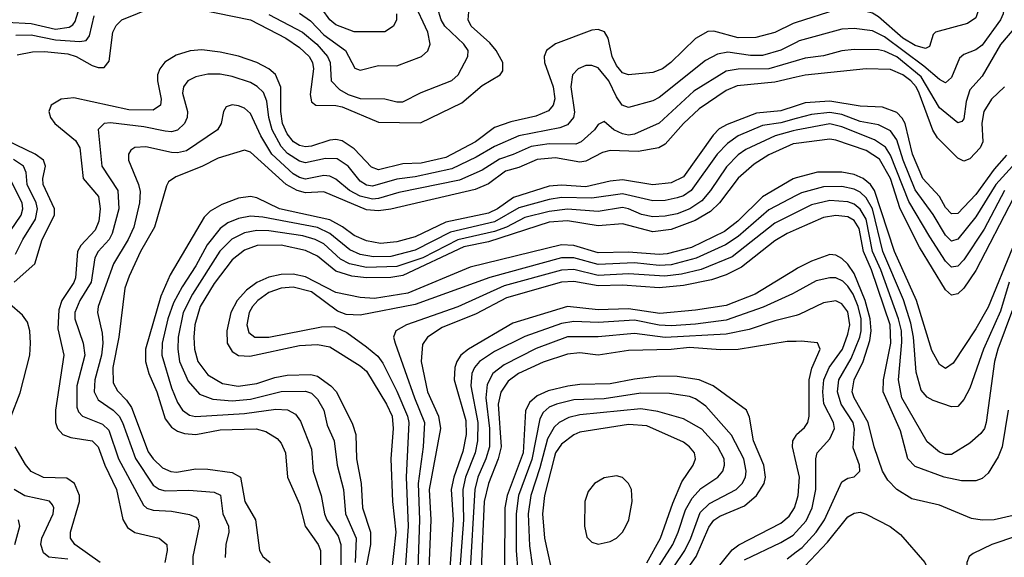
# Model space of a CAD drawing. Header units: inches. Extents: x 1308407 to 1441228, y 959628 to 1036311.
# Tile 40 of 256: x 1347452 to 1350683, y 982947 to 984711. Entities that reach past the tile are written whole.
import ezdxf

# ---------------------------------------------------------------- set-up
doc = ezdxf.new("R2010")
doc.units = ezdxf.units.IN
doc.header["$MEASUREMENT"] = 0
doc.layers.add('B3948', color=7, linetype='Continuous')
doc.layers.add('B3958', color=7, linetype='Continuous')

msp = doc.modelspace()

# ---------------------------------------------------------------- linework, layer by layer
at = {"layer": 'B3948', "color": 5}
for points, elevation in [([(1347410, 984702.7), (1347490, 984698.4), (1347570, 984679.7), (1347614.2, 984685.8), (1347626.6, 984693.4), (1347634.7, 984705.3), (1347660.9, 984790)], 3040), ([(1347444.1, 984595.9), (1347494.6, 984605.4), (1347533.5, 984606.5), (1347610, 984598.3), (1347637.5, 984590), (1347690, 984560.8), (1347710, 984553.8), (1347730, 984554), (1347745.5, 984574.5), (1347758.3, 984670), (1347768.8, 984691.2), (1347787.9, 984710), (1347890, 984751.6)], 3080), ([(1347990, 984754.6), (1348210, 984710.2), (1348325.4, 984650), (1348370, 984619.2), (1348402.1, 984590), (1348413.1, 984570), (1348416.2, 984550), (1348405.2, 984465.2), (1348410, 984441.6), (1348423.5, 984430), (1348490, 984429.7), (1348510, 984424.7), (1348630, 984374.7), (1348767.7, 984372.3), (1348902.5, 984437.5), (1348970, 984494.9), (1349029.2, 984530), (1349037.4, 984542.6), (1349037.6, 984570), (1349015.9, 984610), (1348995.1, 984635.1), (1348933.8, 984690), (1348924.2, 984710), (1348927.5, 984750)], 3080), ([(1348270, 984728.2), (1348379.9, 984670), (1348427, 984630), (1348462.7, 984590), (1348470.6, 984570), (1348474.2, 984510), (1348501.5, 984481.5), (1348530, 984465.1), (1348570, 984452.2), (1348650, 984451.5), (1348690, 984440.8), (1348710, 984441.5), (1348770, 984471.6), (1348870, 984511.2), (1348891.1, 984530), (1348922.3, 984590), (1348923.3, 984610), (1348909.6, 984630), (1348847.2, 984690), (1348834.9, 984710), (1348823, 984750)], 3060), ([(1348370, 984732.3), (1348406.8, 984706.8), (1348450, 984660.9), (1348521.1, 984610), (1348551.9, 984551.9), (1348570, 984544.9), (1348630, 984560.7), (1348690, 984559.2), (1348770.2, 984590), (1348791.4, 984608.6), (1348799.5, 984630), (1348791.1, 984670), (1348744.8, 984770)], 3040), ([(1347439.8, 984660.2), (1347490, 984661.2), (1347570, 984644.7), (1347650, 984639.5), (1347670, 984642.6), (1347681.9, 984658.1), (1347696.7, 984723.3)], 3060), ([(1348688.9, 984730), (1348688.8, 984710), (1348679, 984690), (1348650, 984670.5), (1348550, 984670.9), (1348490, 984693.5), (1348470.4, 984710), (1348444.8, 984744.8)], 3020), ([(1350000, 984701.8), (1349990, 984698.6), (1349930, 984668.2), (1349867.7, 984652.3), (1349810, 984651.3), (1349730, 984673.3), (1349710, 984672.5), (1349670, 984648.8), (1349588.8, 984570), (1349561.1, 984550), (1349530, 984537.6), (1349450, 984529.9), (1349430, 984536.9), (1349410, 984560.4), (1349396.2, 984590), (1349382.8, 984650), (1349370.6, 984670.6), (1349350, 984678.4), (1349330, 984676.2), (1349210, 984631.4), (1349180.8, 984610), (1349173, 984590), (1349174.5, 984570), (1349202.9, 984490), (1349208.6, 984451.4), (1349203.1, 984430), (1349187.9, 984412.1), (1349145.3, 984394.7), (1349064.1, 984375.9), (1349010, 984356.6), (1348948.2, 984310), (1348850, 984259.1), (1348770, 984240.5), (1348710, 984238.4), (1348630, 984218.7), (1348606.5, 984226.5), (1348550, 984287.4), (1348510, 984313.8), (1348490, 984317.9), (1348470, 984315.2), (1348410, 984296.2), (1348390, 984294.1), (1348370, 984298), (1348350.3, 984310.3), (1348330, 984336.2), (1348314.5, 984370), (1348308.8, 984410), (1348309.7, 984489.7), (1348291.3, 984531.3), (1348270, 984549.9), (1348230, 984570.6), (1348170, 984591), (1348110, 984604.5), (1348050, 984612), (1348011.8, 984608.2), (1347966.2, 984593.8), (1347928.5, 984571.5), (1347911.7, 984550), (1347904.8, 984530), (1347904.1, 984510), (1347916.6, 984450), (1347914.3, 984430), (1347890, 984414.3), (1347810, 984415.5), (1347630, 984454), (1347588.7, 984450), (1347556.2, 984430), (1347547.8, 984410), (1347553.5, 984390), (1347567.6, 984370), (1347635, 984315), (1347649.7, 984290), (1347660.9, 984190), (1347711.2, 984131.2), (1347716.7, 984090), (1347711.7, 984050), (1347700.1, 984019.9), (1347652.5, 983970), (1347642.3, 983950), (1347635.4, 983864.6), (1347630, 983848.9), (1347590.4, 983790), (1347580.6, 983759.4), (1347577.1, 983697.1), (1347597.5, 983610), (1347570.1, 983430.1), (1347570.1, 983390), (1347576.6, 983370), (1347593.5, 983350), (1347620.1, 983340.1), (1347689.8, 983329.8), (1347709.6, 983309.6), (1347731.7, 983250), (1347770.1, 983170), (1347791.1, 983071.1), (1347805.6, 983045.6), (1347830, 983028.9), (1347910.1, 983010.1), (1347934.8, 982990), (1347936, 982970), (1347928.1, 982930)], 3120), ([(1350000, 984636.2), (1349950, 984611.1), (1349890, 984593.5), (1349850, 984593), (1349776.2, 984603.8), (1349742.1, 984597.9), (1349703, 984577), (1349550, 984455.6), (1349530, 984444.5), (1349450, 984422.9), (1349428.9, 984430), (1349410, 984457.9), (1349385.2, 984510), (1349350, 984552.3), (1349330, 984560.9), (1349310, 984560.4), (1349284.2, 984550), (1349265.6, 984530), (1349260.9, 984490), (1349272.2, 984407.8), (1349269.7, 984390), (1349250, 984366.3), (1349224.2, 984355.8), (1349090, 984330.2), (1349010, 984295.3), (1348950, 984259.7), (1348870, 984221.2), (1348750, 984195.5), (1348690, 984187.6), (1348610, 984164.4), (1348590, 984168), (1348570, 984181.1), (1348530, 984230.3), (1348494.3, 984254.3), (1348455.8, 984255.8), (1348390, 984241.3), (1348370, 984246.9), (1348331.3, 984271.3), (1348310, 984294.6), (1348281.1, 984350), (1348270.2, 984390), (1348263.3, 984443.3), (1348251.8, 984471.8), (1348231.7, 984491.7), (1348210, 984505.1), (1348150, 984524.6), (1348110, 984531.8), (1348070, 984532.1), (1348030, 984523.4), (1348004.3, 984510), (1347989.7, 984490.3), (1347987, 984470), (1348002.7, 984410), (1348002, 984390), (1347993.1, 984370), (1347970, 984348.2), (1347950, 984343.1), (1347930, 984344.7), (1347859.8, 984359.8), (1347750, 984372.2), (1347730, 984369.9), (1347710, 984351), (1347722.4, 984230), (1347773.9, 984150), (1347777.6, 984090), (1347755.4, 984010), (1347745.9, 983990), (1347710.4, 983950), (1347699.4, 983930), (1347686.9, 983850), (1347649.5, 983790), (1347633, 983750), (1347633, 983730), (1347661, 983650), (1347665.7, 983610), (1347640.1, 983510), (1347640.4, 983440.4), (1347645.1, 983425.1), (1347658.3, 983410), (1347724.1, 983384.1), (1347744.8, 983364.8), (1347777, 983270), (1347858.4, 983118.4), (1347870, 983108.6), (1347890, 983102.4), (1347950, 983099.2), (1348010, 983088.1), (1348030, 983079.1), (1348037.8, 983070), (1348041.5, 983050), (1348020.9, 982950), (1348020.6, 982910)], 3140), ([(1350000, 984575.8), (1349910, 984549.7), (1349810, 984548.6), (1349770, 984541.7), (1349664.2, 984475.8), (1349550, 984371.1), (1349470, 984335.2), (1349450, 984332.5), (1349430, 984336.3), (1349402.1, 984350), (1349370, 984377.3), (1349350, 984366.8), (1349338.8, 984350), (1349294.7, 984310), (1349277.6, 984302.4), (1349190, 984304), (1349130, 984294.4), (1349071.8, 984268.2), (1349026.3, 984253.7), (1348970, 984217.7), (1348895.4, 984184.6), (1348695.9, 984144.1), (1348630, 984124.8), (1348610, 984122.2), (1348570, 984131.4), (1348534.5, 984150), (1348490, 984188.2), (1348470, 984197.4), (1348450, 984199.4), (1348390, 984188.1), (1348370, 984193.1), (1348350, 984205.6), (1348279.2, 984270), (1348243.3, 984330), (1348210, 984403), (1348190, 984420.2), (1348170, 984428.6), (1348149, 984431), (1348130, 984424.4), (1348121, 984410), (1348113.8, 984370), (1348101.4, 984350), (1347999.2, 984280.8), (1347970, 984274), (1347950, 984275.4), (1347866.7, 984293.3), (1347830, 984291), (1347817.4, 984282.6), (1347809.4, 984270), (1347809.5, 984250), (1347842.3, 984170), (1347847.2, 984147.2), (1347845.5, 984110), (1347826.5, 984030), (1347808.5, 983990), (1347760.3, 983910), (1347710.1, 983770), (1347707.6, 983750), (1347723, 983683), (1347725.4, 983650), (1347720.7, 983610), (1347698.5, 983530), (1347697.1, 983490), (1347710, 983463.8), (1347758.7, 983430), (1347778.5, 983410), (1347790, 983389.5), (1347832, 983272), (1347890, 983184.3), (1347910, 983170.5), (1347930, 983165.5), (1348007.3, 983167.3), (1348090, 983161.1), (1348111.6, 983151.6), (1348118.8, 983090), (1348137.1, 983050), (1348138.3, 983030), (1348128.4, 982990), (1348126.8, 982946.8)], 3160), ([(1350000, 984521.7), (1349930, 984505.3), (1349806.3, 984493.7), (1349770, 984479), (1349681.6, 984418.4), (1349629.9, 984370.1), (1349570, 984302.7), (1349549.8, 984290.2), (1349481.3, 984278.7), (1349390, 984281.5), (1349365.1, 984274.9), (1349310, 984246.6), (1349290, 984243.4), (1349210, 984257.2), (1349150, 984252.1), (1349090, 984225.4), (1349046.4, 984213.6), (1348990, 984172.5), (1348946.4, 984153.6), (1348670, 984088.9), (1348630, 984083.8), (1348590, 984086.9), (1348450, 984146.4), (1348390, 984142.4), (1348362.5, 984150), (1348326.4, 984170), (1348210, 984275.7), (1348190, 984283), (1348103.7, 984256.3), (1348050, 984228.8), (1347964.2, 984195.8), (1347941, 984179), (1347933.9, 984166.1), (1347895, 984030), (1347848.8, 983950), (1347811.1, 983870), (1347797.5, 983830), (1347777.5, 983670), (1347758.3, 983570), (1347759.6, 983519.6), (1347773.4, 983493.4), (1347802.8, 983462.8), (1347818.7, 983438.7), (1347873.9, 983293.9), (1347890.4, 983270.4), (1347921.3, 983241.3), (1347948.5, 983228.5), (1347967.1, 983227.1), (1348030, 983237.3), (1348070, 983236.4), (1348150, 983225.2), (1348177.2, 983210), (1348191, 983131), (1348225.7, 983070), (1348238.9, 982970), (1348250.1, 982950), (1348274.4, 982930)], 3180), ([(1350000, 984428.6), (1349950, 984412.2), (1349870, 984404.4), (1349773.4, 984366.6), (1349747.8, 984352.2), (1349727.5, 984332.5), (1349630, 984195.7), (1349590, 984175.2), (1349530, 984168.9), (1349430, 984185.7), (1349390, 984181), (1349310, 984162), (1349230, 984167.9), (1349190, 984165.1), (1349072.1, 984127.9), (1349019.7, 984090), (1348990, 984076), (1348850, 984047), (1348750, 983998.2), (1348690, 983981.8), (1348636.4, 983976.4), (1348590, 983985.2), (1348550, 984003.2), (1348511.5, 984031.5), (1348470, 984054.2), (1348304.5, 984090), (1348230, 984126.7), (1348210, 984130.9), (1348170, 984125.8), (1348115.8, 984104.2), (1348077.3, 984082.7), (1348057.2, 984062.8), (1347946.5, 983873.5), (1347915.6, 983804.4), (1347864.8, 983630), (1347865.5, 983590), (1347876.1, 983550), (1347902.3, 983490), (1347930, 983402.1), (1347950, 983374.4), (1347970, 983361.7), (1347993.3, 983353.3), (1348030, 983350.3), (1348110, 983365.7), (1348228.3, 983368.3), (1348259.8, 983359.8), (1348297.4, 983337.4), (1348310, 983322), (1348324.3, 983290), (1348331, 983210), (1348370, 983121.8), (1348389.3, 983050), (1348432, 982990), (1348439.2, 982970), (1348439.3, 982910)], 3220), ([(1350000, 984386.2), (1349950, 984372.3), (1349890, 984363.3), (1349810.2, 984329.8), (1349775.1, 984304.9), (1349740.5, 984270), (1349655.7, 984150), (1349630, 984132.8), (1349610, 984125.9), (1349570, 984118.1), (1349530, 984116.6), (1349430, 984139.4), (1349330, 984124.9), (1349230, 984127.6), (1349190, 984120.9), (1349090, 984093.4), (1349010, 984047.5), (1348865.9, 984014.1), (1348750, 983954.3), (1348670, 983933.6), (1348612.7, 983932.7), (1348570, 983940.6), (1348535.5, 983955.5), (1348470, 984009.5), (1348430, 984028.6), (1348250, 984063.3), (1348210, 984066.7), (1348170, 984059.1), (1348135.6, 984044.4), (1348110, 984026.2), (1348067.4, 983972.6), (1348030, 983903.7), (1347985.4, 983834.6), (1347957.5, 983782.5), (1347938.1, 983730), (1347920.1, 983650), (1347918.5, 983610), (1347950, 983503.5), (1347970, 983455.3), (1347986.3, 983430), (1348010, 983413.9), (1348029, 983409), (1348190, 983418.6), (1348293.2, 983433.2), (1348331, 983431), (1348356.9, 983416.9), (1348374.1, 983394.1), (1348410, 983301.7), (1348415.3, 983230), (1348441.7, 983150), (1348452.9, 983090), (1348460.5, 983070), (1348497.4, 983017.3), (1348505.8, 982990), (1348506.5, 982910)], 3240), ([(1347434.6, 983850), (1347502.2, 983910), (1347526, 983990), (1347566.6, 984070), (1347566.7, 984090), (1347529.5, 984170), (1347528.4, 984190), (1347537, 984230), (1347530.4, 984250.4), (1347503.1, 984270), (1347350, 984342.4)], 3080), ([(1350000, 984348.3), (1349990, 984346.4), (1349930.8, 984330), (1349834.7, 984285.3), (1349810, 984267.7), (1349771.9, 984228.1), (1349718.7, 984150), (1349690, 984116.9), (1349651.5, 984090), (1349610, 984074.3), (1349570, 984065.9), (1349530, 984064.4), (1349492.2, 984072.2), (1349450, 984090.7), (1349430, 984094.2), (1349350, 984081.7), (1349250, 984089), (1349190, 984082), (1349110, 984061.7), (1349049.7, 984030.3), (1349010, 984016.3), (1348890, 983988.9), (1348774.8, 983930), (1348690, 983901.3), (1348590, 983897.5), (1348534.3, 983910), (1348504.9, 983924.9), (1348450, 983975.3), (1348421.9, 983990), (1348381.5, 984001.5), (1348270, 984018.5), (1348230, 984018.9), (1348190, 984011.7), (1348148.8, 983991.2), (1348109, 983951), (1348019.4, 983810), (1347988.9, 983750), (1347972.8, 983670), (1347971.7, 983630), (1347976.9, 983590), (1348005, 983525), (1348042.3, 983482.3), (1348086.2, 983466.2), (1348150, 983461.2), (1348210, 983466.2), (1348310, 983491.8), (1348390, 983492.9), (1348410, 983485.7), (1348430, 983465.9), (1348450.1, 983430), (1348461.2, 983381.2), (1348484.4, 983330), (1348493.9, 983250), (1348514.5, 983170), (1348521.5, 983090), (1348555.9, 983010), (1348553.1, 982930)], 3260), ([(1350000, 984304.6), (1349990, 984303.4), (1349910, 984267), (1349862.6, 984237.4), (1349810, 984191.4), (1349748.5, 984110), (1349718.7, 984081.3), (1349668.3, 984051.7), (1349590, 984022.6), (1349530, 984015.4), (1349430, 984041.1), (1349350, 984034.8), (1349250, 984051.1), (1349190, 984046.4), (1348990, 983981.6), (1348910, 983965.9), (1348710, 983871.9), (1348670, 983865), (1348590, 983864.3), (1348542.4, 983870), (1348490, 983886.2), (1348430, 983935.4), (1348390, 983954), (1348310, 983971.6), (1348232, 983970), (1348190, 983955.2), (1348150, 983923), (1348090, 983845.9), (1348044.8, 983770), (1348027.3, 983710), (1348023.7, 983670), (1348026.3, 983630), (1348037.4, 983590), (1348070, 983546.1), (1348117.8, 983517.8), (1348169.3, 983509.3), (1348230, 983517.5), (1348290, 983537.1), (1348330, 983544.6), (1348407.1, 983547.1), (1348430, 983542.1), (1348473.2, 983510), (1348491.4, 983490), (1348544.2, 983384.2), (1348555.2, 983350), (1348557.8, 983270), (1348573.3, 983190), (1348576.9, 983110), (1348603.7, 983030), (1348603.7, 982990), (1348580.7, 982870)], 3280), ([(1347438.6, 983941.4), (1347462.3, 983990), (1347503.8, 984056.2), (1347510.8, 984090), (1347506.9, 984110), (1347477.4, 984170), (1347473.6, 984210), (1347464.5, 984230), (1347432, 984252)], 3060), ([(1347389.9, 983970.1), (1347456.9, 984070), (1347462.3, 984090), (1347460.4, 984110), (1347416.7, 984196.7)], 3040), ([(1350000, 984191.7), (1349990, 984189), (1349890, 984130.2), (1349808.6, 984050), (1349764.3, 984015.7), (1349656.3, 983963.7), (1349577.2, 983942.8), (1349550, 983940.1), (1349450, 983947.8), (1349350, 983945.6), (1349270, 983969.8), (1349230, 983972.7), (1348930, 983898.9), (1348726.4, 983813.6), (1348616.6, 983796.6), (1348570, 983799.1), (1348490, 983816.5), (1348390, 983866.8), (1348350, 983875.6), (1348310, 983875.5), (1348270, 983865.9), (1348230, 983848.6), (1348196.4, 983823.6), (1348165.6, 983790), (1348144.8, 983750), (1348131.9, 983690), (1348133.5, 983650), (1348150, 983622.2), (1348170, 983609.5), (1348207.5, 983607.5), (1348370, 983642), (1348430, 983645.7), (1348470, 983637.7), (1348570, 983575.7), (1348590, 983558.1), (1348655.4, 983450), (1348674.7, 983410), (1348677.7, 983370), (1348669.8, 983270.2), (1348676, 983130), (1348686.3, 983030), (1348671.3, 982890)], 3320), ([(1350000, 984134), (1349910, 984086.8), (1349810, 983999.9), (1349768, 983972), (1349671.4, 983928.6), (1349590, 983907.2), (1349550, 983905), (1349470, 983913.2), (1349350, 983907.6), (1349270, 983929.8), (1349230, 983929.8), (1348995.1, 983864.9), (1348750, 983776.4), (1348570, 983741.4), (1348523.9, 983743.9), (1348494.9, 983754.9), (1348410, 983818.3), (1348350, 983833.7), (1348310, 983830), (1348270, 983815.5), (1348233.3, 983790), (1348216.4, 983770), (1348205.4, 983750), (1348197.5, 983710), (1348204.4, 983684.4), (1348224, 983670), (1348270, 983669.5), (1348443, 983703), (1348483.9, 983704), (1348525.3, 983685.3), (1348590, 983638.1), (1348627.1, 983607.1), (1348644.3, 983584.3), (1348690, 983492.6), (1348725, 983410), (1348729.3, 983390), (1348719.9, 983210), (1348727.1, 983050), (1348716.5, 982890)], 3340), ([(1350000, 984078.8), (1349930, 984043.8), (1349790, 983933.3), (1349688.2, 983891.8), (1349623.9, 983876.1), (1349569.2, 983869.2), (1349450, 983877), (1349350, 983872.2), (1349270, 983891.3), (1349230, 983889.2), (1349042.3, 983837.7), (1348890, 983769.2), (1348721.2, 983710), (1348686.2, 983690), (1348678.9, 983670), (1348684.6, 983650), (1348747.5, 983470), (1348780.6, 983390), (1348775.8, 983310), (1348759.9, 983190), (1348764.6, 983070), (1348758.4, 982910)], 3360), ([(1350000, 984022.6), (1349970.2, 984009.8), (1349930, 983985.9), (1349820.5, 983899.5), (1349770, 983874.3), (1349722, 983858), (1349630, 983838.6), (1349550, 983831.5), (1349430, 983840), (1349350, 983837.4), (1349270, 983852.5), (1349230, 983849.4), (1349050, 983798.4), (1348950, 983745.7), (1348838.7, 983701.3), (1348790.3, 983669.7), (1348774.2, 983645.8), (1348769.4, 983590), (1348790.3, 983490), (1348826.8, 983410), (1348833.5, 983370), (1348795.6, 983170), (1348801.2, 983070), (1348795, 982910)], 3380), ([(1350000, 983892.8), (1349865.3, 983810), (1349770, 983773.6), (1349670, 983757.7), (1349552.4, 983747.6), (1349450, 983762), (1349350, 983759.1), (1349250, 983770.4), (1349070, 983715.4), (1348924.7, 983630), (1348899.9, 983610), (1348886.9, 983590), (1348880.6, 983570), (1348877.9, 983530), (1348915.9, 983395.9), (1348917.7, 983350), (1348905.9, 983294.1), (1348876.8, 983210), (1348867.8, 983170), (1348874.4, 983070), (1348863.2, 982910)], 3420), ([(1350000, 983817.9), (1349988.4, 983811.6), (1349891.6, 983768.4), (1349770, 983725.1), (1349670, 983711.7), (1349590, 983707.1), (1349550, 983709), (1349470, 983725), (1349350, 983717.9), (1349270, 983721.3), (1349230, 983714.7), (1349110, 983672.1), (1349010, 983622.4), (1348961.4, 983590), (1348944.4, 983570), (1348936, 983550), (1348932.9, 983510), (1348955, 983390), (1348954.8, 983330), (1348947.1, 983290), (1348915.3, 983210), (1348906.2, 983170), (1348908.2, 983070), (1348896.7, 982910)], 3440), ([(1347424, 983410), (1347453.4, 983486.6), (1347485.5, 983610), (1347488, 983650), (1347485.6, 983690), (1347478.4, 983718.4), (1347462, 983742), (1347418.5, 983778.5)], 3080), ([(1350000, 983740.8), (1349930, 983723.4), (1349845.3, 983694.7), (1349770, 983679.8), (1349570, 983668.6), (1349470, 983681.6), (1349350, 983670.7), (1349250, 983670.4), (1349147.4, 983632.6), (1349041.6, 983578.4), (1349004.6, 983550), (1348986, 983514), (1348981.7, 983470), (1348993.5, 983370), (1348993.3, 983310), (1348982.2, 983270), (1348955.9, 983210), (1348945.7, 983170), (1348929.6, 982890.4)], 3460), ([(1350000, 983655.8), (1349970, 983654.8), (1349810, 983628.8), (1349751.6, 983628.4), (1349650, 983635.9), (1349590, 983628.5), (1349450, 983626.2), (1349350.6, 983610.6), (1349290, 983617.7), (1349250, 983613.9), (1349170, 983587.7), (1349089.4, 983550.6), (1349054.7, 983525.3), (1349030.6, 983489.4), (1349022.6, 983450), (1349031.8, 983310), (1349022.2, 983270), (1348990.5, 983189.5), (1348976.6, 983130), (1348966.2, 982910)], 3480), ([(1349538.5, 982761.5), (1349671.7, 982950), (1349713.9, 983046.1), (1349730, 983069.3), (1349750, 983082.5), (1349830, 983116.1), (1349870.3, 983150), (1349895.5, 983190), (1349899, 983210), (1349893.9, 983250), (1349859.8, 983330), (1349847, 983407), (1349837, 983430), (1349728.1, 983510), (1349681.4, 983530), (1349610, 983540.8), (1349550, 983541.5), (1349470, 983532.2), (1349390, 983515.9), (1349290, 983514.2), (1349251.2, 983508.8), (1349186.6, 983493.4), (1349150, 983477.3), (1349125.3, 983454.7), (1349112, 983428), (1349103.8, 983290), (1349052.2, 983150), (1349044, 983110), (1349041.9, 982710)], 3520), ([(1349560.5, 982859.5), (1349634.2, 982970), (1349654, 983010), (1349685.3, 983094.7), (1349715.7, 983124.3), (1349803.1, 983170), (1349823, 983190), (1349833.4, 983210), (1349836.3, 983230), (1349828.7, 983270), (1349788.2, 983348.2), (1349703.3, 983443.3), (1349670, 983467.7), (1349650, 983474.7), (1349584.6, 983484.6), (1349490, 983485.7), (1349370, 983467.1), (1349270, 983463.9), (1349213.7, 983450), (1349190, 983439.6), (1349170, 983422.8), (1349158.5, 983401.5), (1349132.2, 983267.8), (1349088.9, 983150), (1349081, 983090), (1349080.8, 982970), (1349092.5, 982830)], 3540), ([(1349531.3, 982888.7), (1349595.1, 982990), (1349612.9, 983030), (1349636.4, 983103.6), (1349658.3, 983141.7), (1349686.8, 983173.2), (1349742.8, 983210), (1349759.7, 983230), (1349765.3, 983250), (1349763.6, 983270), (1349743.4, 983310), (1349690, 983367.5), (1349630, 983401.4), (1349545.8, 983425.8), (1349490, 983434), (1349290, 983414.3), (1349254, 983406), (1349222.7, 983390), (1349205.7, 983374.3), (1349183.7, 983336.3), (1349159.2, 983240.8), (1349129.6, 983150), (1349121.1, 983090), (1349124.6, 982984.6), (1349155, 982775)], 3560), ([(1349510.4, 982929.6), (1349554.4, 983010), (1349595, 983125), (1349625.2, 983194.8), (1349662.1, 983250), (1349669.9, 983270), (1349666, 983290), (1349650.5, 983310), (1349630, 983325.2), (1349510, 983379.1), (1349450, 983383), (1349290, 983357.7), (1349270, 983348.9), (1349230, 983318.6), (1349210.9, 983290), (1349206.1, 983273.9), (1349174.2, 983150), (1349167.7, 983090), (1349174.1, 983010), (1349206.1, 982866.1)], 3580), ([(1350000, 983257.7), (1349988.2, 983310), (1349989.5, 983330), (1350000, 983347.3)], 3480), ([(1347716.2, 982930), (1347633.4, 982990), (1347618.8, 983010), (1347618.7, 983030), (1347648.6, 983130), (1347648.5, 983150), (1347631.8, 983190), (1347607.3, 983207.3), (1347530, 983209.7), (1347490, 983229.1), (1347471.5, 983251.5), (1347437.4, 983310)], 3080), ([(1347610, 982941.8), (1347548.3, 982948.3), (1347530, 982961.8), (1347522.1, 982990), (1347525.3, 983010), (1347561.8, 983090), (1347564.6, 983110), (1347560.1, 983120.1), (1347550, 983132.1), (1347469, 983149), (1347434.5, 983170)], 3060), ([(1349735.4, 982904.6), (1349790, 982971.6), (1349811.9, 982988.1), (1349950, 983059.4), (1349977.1, 983082.9), (1349994.9, 983110), (1350000, 983127.6)], 3480), ([(1347436.2, 982990), (1347453.1, 983050), (1347448.9, 983070)], 3040), ([(1349830, 982939.6), (1349950, 982995.9), (1349990, 983019.6), (1350000, 983030.5)], 3460), ([(1349970, 982943), (1350000, 982965)], 3440)]:
    msp.add_lwpolyline(points, dxfattribs=dict(at, elevation=elevation))
at = {"layer": 'B3948', "color": 5, "elevation": 3620}
msp.add_lwpolyline([(1349410, 983214.5), (1349370, 983207.7), (1349338.3, 983190), (1349317.1, 983162.9), (1349306.2, 983130), (1349305.2, 983050), (1349313.3, 983013.3), (1349330, 982996.9), (1349350, 982991.1), (1349390, 982999.2), (1349410, 983010.2), (1349430, 983030.3), (1349441.4, 983050), (1349450.9, 983070), (1349461.6, 983130), (1349459.3, 983170), (1349450, 983189.6), (1349430, 983209.7)], close=True, dxfattribs=at)
at = {"layer": 'B3958', "color": 5}
for points, elevation in [([(1350690, 985049.7), (1350679, 985030), (1350675.3, 984990), (1350666.7, 984970), (1350599.6, 984890), (1350594.2, 984870), (1350612.8, 984810), (1350613.3, 984790), (1350590, 984717.3), (1350562.3, 984697.7), (1350457, 984670), (1350450, 984661.6), (1350437.4, 984622.6), (1350423.8, 984616.2), (1350390, 984625.6), (1350350, 984650.4), (1350270, 984720.5), (1350250, 984732.5), (1350210, 984742.3), (1350130, 984743.4), (1350000, 984701.8)], 3120), ([(1350810, 985002), (1350664.1, 984870), (1350659, 984850), (1350681.3, 984750), (1350678.8, 984730), (1350670.1, 984710), (1350610, 984627.1), (1350590, 984612), (1350550, 984596.9), (1350535.4, 984584.6), (1350510, 984521.4), (1350490, 984504), (1350470, 984514.4), (1350418.7, 984558.7), (1350290, 984654.7), (1350250, 984673.7), (1350190, 984681.3), (1350150, 984679.9), (1350010, 984641.2), (1350000, 984636.2)], 3140), ([(1350739.1, 984710), (1350670, 984629.5), (1350610, 984526), (1350570, 984480.9), (1350557.3, 984442.7), (1350550, 984385.6), (1350543.4, 984376.6), (1350530, 984372.1), (1350470, 984421.7), (1350410, 984523), (1350330, 984588.9), (1350290, 984607.8), (1350270, 984612.2), (1350190, 984613.4), (1350150, 984608.5), (1350090, 984591.9), (1350030, 984584.5), (1350000, 984575.8)], 3160), ([(1350683.6, 984490), (1350640.5, 984450), (1350616.1, 984410), (1350608.6, 984371.4), (1350612.2, 984310), (1350603.2, 984290), (1350570, 984254.2), (1350550, 984246.7), (1350530, 984256.6), (1350463.7, 984323.7), (1350448.7, 984348.7), (1350403.7, 984470), (1350393.9, 984490), (1350376.1, 984510), (1350350, 984529.4), (1350310, 984547.7), (1350230, 984549.3), (1350030, 984528.7), (1350000, 984521.7)], 3180), ([(1350690, 984266.7), (1350650, 984220.9), (1350590, 984137.9), (1350530, 984075.1), (1350510, 984073.9), (1350490, 984095.2), (1350470, 984130.8), (1350416, 984190), (1350381.8, 984270), (1350357.4, 984370), (1350348.1, 984388.1), (1350330, 984406.5), (1350283.6, 984423.6), (1350210, 984426.7), (1350110, 984443.8), (1350030, 984438.5), (1350000, 984428.6)], 3220), ([(1350710, 984230.5), (1350654.7, 984170), (1350590, 984064.2), (1350530, 983990.8), (1350510, 983984), (1350490, 984004), (1350450, 984072.2), (1350390, 984153.2), (1350350.9, 984250), (1350330, 984316.2), (1350310, 984346.2), (1350270, 984365.7), (1350210, 984377.2), (1350150, 984399.3), (1350110, 984406.2), (1350050, 984400.1), (1350000, 984386.2)], 3240), ([(1350683.7, 984150), (1350616.6, 984023.4), (1350550, 983922.9), (1350530, 983901.8), (1350510, 983899.2), (1350490, 983919.1), (1350438, 983998), (1350370, 984114.5), (1350310, 984266.4), (1350293, 984293), (1350257.1, 984317.1), (1350150, 984359.3), (1350110, 984369.1), (1350000, 984348.3)], 3260), ([(1350713.3, 984126.7), (1350590, 983888.5), (1350550, 983830.4), (1350530, 983811.2), (1350510, 983807.7), (1350490, 983825), (1350404.3, 983964.3), (1350341.7, 984090), (1350309.5, 984190), (1350273.1, 984253.1), (1350230, 984281.8), (1350130, 984316.1), (1350110, 984318.7), (1350000, 984304.6)], 3280), ([(1350710, 983963), (1350630, 983768.3), (1350590, 983696.4), (1350515.3, 983584.7), (1350490, 983566.3), (1350470, 983579.8), (1350445.6, 983625.6), (1350395.3, 983790), (1350322.5, 983950), (1350257.4, 984150), (1350244.3, 984170), (1350219.5, 984190), (1350190, 984202.7), (1350150, 984210.6), (1350070, 984210.4), (1350000, 984191.7)], 3320), ([(1350698.5, 983850), (1350670, 983754.9), (1350614.7, 983630), (1350570, 983502.4), (1350550, 983464.5), (1350530, 983442.5), (1350510, 983440.6), (1350450, 983461.3), (1350430, 983473.2), (1350410, 983496.1), (1350394.2, 983554.2), (1350384.7, 983670), (1350375.9, 983715.9), (1350351.7, 983791.7), (1350284.4, 983950), (1350250, 984090), (1350230, 984126.1), (1350210, 984145.3), (1350190, 984155.3), (1350150, 984163.9), (1350090, 984163), (1350017.1, 984142.9), (1350000, 984134)], 3340), ([(1350710, 983759.3), (1350661.3, 983630), (1350650.3, 983590), (1350623.9, 983390), (1350617.7, 983370), (1350606.2, 983353.8), (1350570, 983322.3), (1350510, 983284.8), (1350490, 983284.7), (1350470, 983292.3), (1350430, 983326.2), (1350347.1, 983470), (1350335.9, 983530), (1350347.2, 983652.8), (1350345.4, 983690), (1350336.2, 983730), (1350277.8, 983890), (1350250, 983950), (1350230, 984056.9), (1350209.8, 984089.8), (1350190, 984105.2), (1350170, 984113.6), (1350110, 984117.9), (1350050, 984103.8), (1350000, 984078.8)], 3360), ([(1350695.6, 983430), (1350676.3, 983310), (1350662.6, 983277.4), (1350630, 983223.4), (1350610, 983205.6), (1350590, 983197.9), (1350542.2, 983197.8), (1350485.2, 983210), (1350390, 983245.7), (1350366.1, 983270), (1350342.1, 983362.1), (1350285.1, 983490), (1350286.2, 983530), (1350310.9, 983650), (1350307.9, 983710), (1350247.6, 983890), (1350220.4, 983950), (1350206.3, 984026.3), (1350190, 984052.2), (1350170, 984063.7), (1350130, 984068.6), (1350090, 984061.4), (1350000, 984022.6)], 3380), ([(1350750, 983093.1), (1350650, 983070.2), (1350610, 983068.9), (1350574.7, 983074.7), (1350470, 983118.6), (1350379.4, 983139.4), (1350330.2, 983170.2), (1350300.2, 983200.2), (1350283.5, 983230), (1350255.8, 983310), (1350236.6, 983390), (1350190.2, 983470), (1350184.1, 983490), (1350190.2, 983530), (1350220.2, 983590), (1350241.6, 983658.4), (1350246.5, 983690), (1350242.6, 983730), (1350225.9, 983790), (1350190, 983878), (1350170, 983908.9), (1350150, 983927.6), (1350130, 983937.9), (1350110, 983940.2), (1350050, 983918.6), (1350004.4, 983895.6), (1350000, 983892.8)], 3420), ([(1350000, 982965), (1350020.2, 982979.8), (1350065.2, 983030), (1350092.6, 983070), (1350150, 983195.2), (1350170, 983207), (1350190, 983211.4), (1350208.6, 983230), (1350207.6, 983250), (1350186.9, 983306.9), (1350191.8, 983368.2), (1350187, 983390), (1350147.6, 983450), (1350135.3, 983490), (1350140, 983530), (1350180.9, 983599.1), (1350208.4, 983670), (1350213, 983690), (1350213, 983730), (1350203.5, 983770), (1350186.8, 983810), (1350170, 983837.1), (1350153.5, 983853.5), (1350130, 983864), (1350110, 983864.5), (1350066.1, 983853.9), (1350000, 983817.9)], 3440), ([(1350000, 983030.5), (1350033.3, 983066.7), (1350052, 983110), (1350064.6, 983170), (1350064.7, 983270), (1350068.9, 983290), (1350110, 983336.3), (1350126, 983370), (1350122.5, 983390), (1350091.2, 983451.2), (1350087.2, 983490), (1350091.2, 983530), (1350108.6, 983570), (1350151.5, 983630), (1350170, 983679.8), (1350176, 983710), (1350170, 983752.3), (1350150, 983779.2), (1350130, 983788.8), (1350090, 983781.9), (1350010, 983743.3), (1350000, 983740.8)], 3460), ([(1350000, 983347.3), (1350001.6, 983350), (1350027.2, 983372.8), (1350038.4, 983390), (1350042.2, 983410), (1350042.9, 983530), (1350051.9, 983568.1), (1350078.7, 983630), (1350070.5, 983650.5), (1350016.3, 983656.3), (1350000, 983655.8)], 3480), ([(1350000, 983127.6), (1350006.6, 983150), (1350010.7, 983210), (1350000, 983257.7)], 3480), ([(1350000, 982893.4), (1350010, 982898.3), (1350102.7, 982997.3), (1350170, 983080.4), (1350190, 983092.5), (1350210, 983095), (1350230, 983089.2), (1350308.4, 983048.4), (1350342.8, 983022.8), (1350422, 982930), (1350458.4, 982850), (1350491.2, 982811.2), (1350530, 982795.4), (1350644.7, 982770), (1350668.3, 982750), (1350670.6, 982730), (1350591.1, 982510), (1350546.7, 982330), (1350544.9, 982290), (1350550, 982240.4), (1350605.1, 982030), (1350630, 981977), (1350666.7, 981926.7), (1350698.3, 981898.3)], 3420), ([(1350723.4, 983016.6), (1350641.7, 982990), (1350580.3, 982959.7), (1350567.7, 982950), (1350560.2, 982930), (1350560.6, 982910), (1350567.8, 982890), (1350584.5, 982870), (1350717.5, 982817.5)], 3440)]:
    msp.add_lwpolyline(points, dxfattribs=dict(at, elevation=elevation))

doc.saveas('drawing.dxf')
